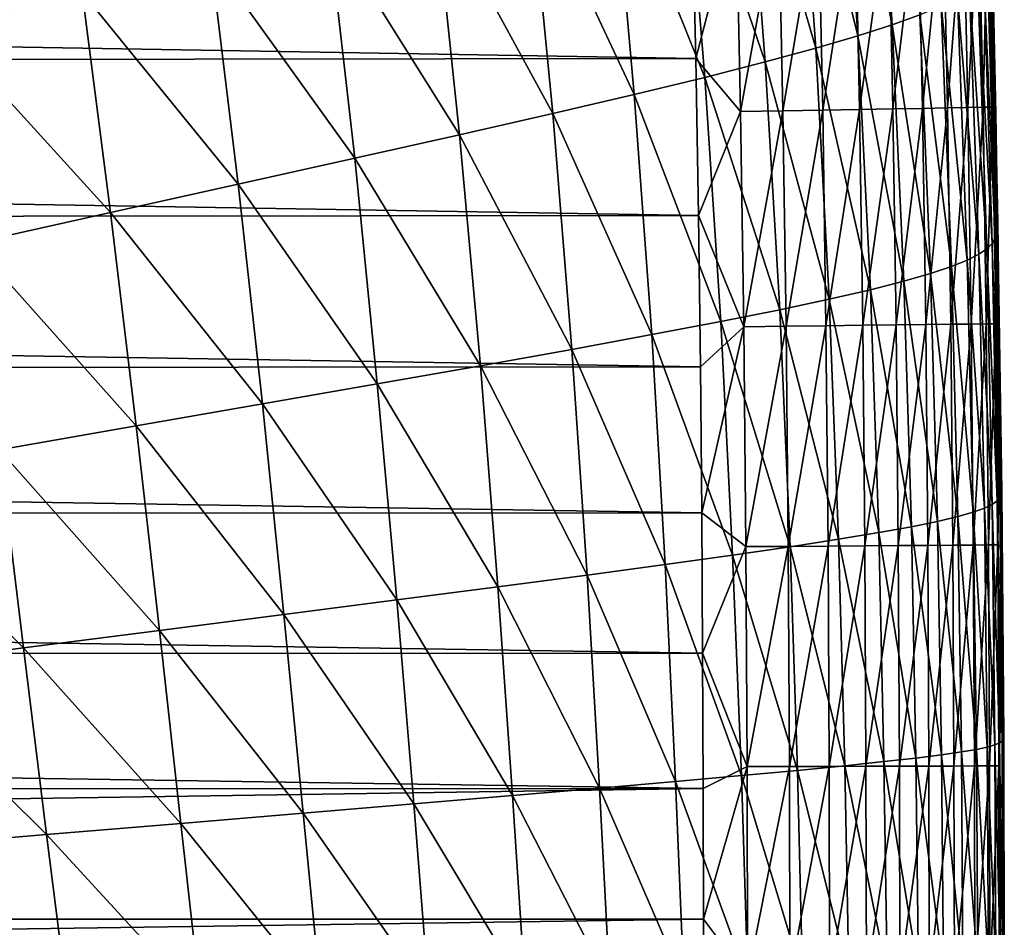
# Model space of a CAD drawing. Header units: metres. Extents: x -36 to 82, y -104 to 104.
# Tile 223 of 245: x 12.41 to 15.7, y 86.12 to 89.16. Entities that reach past the tile are written whole.
import ezdxf

# ---------------------------------------------------------------- set-up
doc = ezdxf.new("R2010")
doc.units = ezdxf.units.M
doc.layers.add('solid_FIT-SHOWER-153_SW0001', color=7, linetype='CONTINUOUS')

msp = doc.modelspace()

# ---------------------------------------------------------------- linework, layer by layer
at = {"layer": 'solid_FIT-SHOWER-153_SW0001'}
for points in [[(15.151381, 89.979164, -9.82016), (15.269238, 90.025414, -8.629904), (15.324874, 89.13961, -8.630811)], [(15.324874, 89.13961, -8.630811), (15.269238, 90.025414, -8.629904), (15.416822, 89.173378, -7.35151)], [(15.007304, 89.927895, -10.922178), (15.151381, 89.979164, -9.82016), (15.209966, 89.102386, -9.818854)], [(15.209966, 89.102386, -9.818854), (15.151381, 89.979164, -9.82016), (15.324874, 89.13961, -8.630811)], [(14.834049, 89.870819, -11.93882), (15.007304, 89.927895, -10.922178), (15.06917, 89.061081, -10.918622)], [(15.06917, 89.061081, -10.918622), (15.007304, 89.927895, -10.922178), (15.209966, 89.102386, -9.818854)], [(12.154293, 89.122131, -17.263391), (12.048179, 89.851585, -17.259871), (12.615111, 89.249123, -16.85067)], [(14.628655, 89.807182, -12.872945), (14.834049, 89.870819, -11.93882), (14.899561, 89.015076, -11.933097)], [(14.899561, 89.015076, -11.933097), (14.834049, 89.870819, -11.93882), (15.06917, 89.061081, -10.918622)], [(14.388291, 89.736229, -13.727184), (14.628655, 89.807182, -12.872945), (14.698209, 88.963745, -12.865262)], [(14.698209, 88.963745, -12.865262), (14.628655, 89.807182, -12.872945), (14.899561, 89.015076, -11.933097)], [(14.110816, 89.657242, -14.502923), (14.388291, 89.736229, -13.727184), (14.462292, 88.906464, -13.717886)], [(14.462292, 88.906464, -13.717886), (14.388291, 89.736229, -13.727184), (14.698209, 88.963745, -12.865262)], [(13.794415, 89.56955, -15.201162), (14.110816, 89.657242, -14.502923), (14.18956, 88.842644, -14.492588)], [(14.18956, 88.842644, -14.492588), (14.110816, 89.657242, -14.502923), (14.462292, 88.906464, -13.717886)], [(-14.656486, 89.521622, 16.90811), (14.668116, 89.026344, 16.90811), (14.655145, 89.574226, 16.90811)], [(13.43879, 89.472595, -15.823567), (13.794415, 89.56955, -15.201162), (13.878036, 88.771706, -15.190629)], [(13.878036, 88.771706, -15.190629), (13.794415, 89.56955, -15.201162), (14.18956, 88.842644, -14.492588)], [(14.655145, 89.574226, 16.90811), (14.668116, 89.026344, 16.90811), (14.802781, 89.546867, 16.897507)], [(14.668116, 89.026344, 16.90811), (14.817893, 88.84903, 16.897511), (14.802781, 89.546867, 16.897507)], [(14.944307, 89.550453, 16.866251), (14.802781, 89.546867, 16.897507), (14.817893, 88.84903, 16.897511)], [(14.95942, 88.851593, 16.866266), (14.944307, 89.550453, 16.866251), (14.817893, 88.84903, 16.897511)], [(15.077404, 89.553825, 16.81587), (14.944307, 89.550453, 16.866251), (14.95942, 88.851593, 16.866266)], [(15.09252, 88.854012, 16.815903), (15.077404, 89.553825, 16.81587), (14.95942, 88.851593, 16.866266)], [(15.200544, 89.556953, 16.74789), (15.077404, 89.553825, 16.81587), (15.09252, 88.854012, 16.815903)], [(15.215667, 88.856239, 16.747944), (15.200544, 89.556953, 16.74789), (15.09252, 88.854012, 16.815903)], [(15.312204, 89.559784, 16.663837), (15.200544, 89.556953, 16.74789), (15.215667, 88.856239, 16.747944)], [(15.327336, 88.858261, 16.663918), (15.312204, 89.559784, 16.663837), (15.215667, 88.856239, 16.747944)], [(15.410857, 89.562286, 16.565239), (15.312204, 89.559784, 16.663837), (15.327336, 88.858261, 16.663918)], [(15.426003, 88.860046, 16.565348), (15.410857, 89.562286, 16.565239), (15.327336, 88.858261, 16.663918)], [(15.494977, 89.564415, 16.453621), (15.410857, 89.562286, 16.565239), (15.426003, 88.860046, 16.565348)], [(15.51014, 88.861572, 16.453762), (15.494977, 89.564415, 16.453621), (15.426003, 88.860046, 16.565348)], [(15.563039, 89.566147, 16.330511), (15.494977, 89.564415, 16.453621), (15.51014, 88.861572, 16.453762)], [(15.578225, 88.862808, 16.330687), (15.563039, 89.566147, 16.330511), (15.51014, 88.861572, 16.453762)], [(15.613518, 89.567421, 16.197435), (15.563039, 89.566147, 16.330511), (15.578225, 88.862808, 16.330687)], [(15.628731, 88.863724, 16.197643), (15.613518, 89.567421, 16.197435), (15.578225, 88.862808, 16.330687)], [(15.644886, 89.568222, 16.055922), (15.613518, 89.567421, 16.197435), (15.628731, 88.863724, 16.197643)], [(15.660132, 88.864288, 16.056162), (15.644886, 89.568222, 16.055922), (15.628731, 88.863724, 16.197643)], [(15.660132, 88.864288, 16.056162), (15.660613, 89.363289, 15.907743), (15.644886, 89.568222, 16.055922)], [(-14.656486, 89.521622, 16.90811), (-14.668783, 88.987656, 16.90811), (14.668116, 89.026344, 16.90811)], [(13.044915, 89.365898, -16.37236), (13.43879, 89.472595, -15.823567), (13.527103, 88.693161, -15.813846)], [(13.527103, 88.693161, -15.813846), (13.43879, 89.472595, -15.823567), (13.878036, 88.771706, -15.190629)], [(15.657667, 89.404388, 11.027713), (15.658364, 89.418243, 13.45746), (15.67716, 88.490242, 13.453932)], [(15.658364, 89.418243, 13.45746), (15.660613, 89.363289, 15.907743), (15.671302, 88.842194, 15.907934)], [(15.67716, 88.490242, 13.453932), (15.658364, 89.418243, 13.45746), (15.671302, 88.842194, 15.907934)], [(15.654655, 89.36953, 6.496751), (15.656623, 89.387894, 8.707616), (15.678052, 88.467758, 8.700723)], [(15.656623, 89.387894, 8.707616), (15.657667, 89.404388, 11.027713), (15.677672, 88.479973, 11.022389)], [(15.678052, 88.467758, 8.700723), (15.656623, 89.387894, 8.707616), (15.677672, 88.479973, 11.022389)], [(15.677672, 88.479973, 11.022389), (15.657667, 89.404388, 11.027713), (15.67716, 88.490242, 13.453932)], [(12.615111, 89.249123, -16.85067), (13.044915, 89.365898, -16.37236), (13.13729, 88.606606, -16.364563)], [(13.13729, 88.606606, -16.364563), (13.044915, 89.365898, -16.37236), (13.527103, 88.693161, -15.813846)], [(15.643214, 89.328682, 2.401112), (15.650618, 89.349701, 4.39472), (15.675214, 88.439484, 4.385997)], [(15.650618, 89.349701, 4.39472), (15.654655, 89.36953, 6.496751), (15.677633, 88.45417, 6.488706)], [(15.675214, 88.439484, 4.385997), (15.650618, 89.349701, 4.39472), (15.677633, 88.45417, 6.488706)], [(15.677633, 88.45417, 6.488706), (15.654655, 89.36953, 6.496751), (15.678052, 88.467758, 8.700723)], [(15.660132, 88.864288, 16.056162), (15.671302, 88.842194, 15.907934), (15.660613, 89.363289, 15.907743)], [(15.630814, 89.306572, 0.51528), (15.643214, 89.328682, 2.401112), (15.669444, 88.423897, 2.392209)], [(15.669444, 88.423897, 2.392209), (15.643214, 89.328682, 2.401112), (15.675214, 88.439484, 4.385997)], [(15.583242, 89.258774, -2.936942), (15.611537, 89.283325, -1.263599), (15.640985, 88.390106, -1.271489)], [(15.611537, 89.283325, -1.263599), (15.630814, 89.306572, 0.51528), (15.658665, 88.407455, 0.506673)], [(15.640985, 88.390106, -1.271489), (15.611537, 89.283325, -1.263599), (15.658665, 88.407455, 0.506673)], [(15.658665, 88.407455, 0.506673), (15.630814, 89.306572, 0.51528), (15.669444, 88.423897, 2.392209)], [(12.154293, 89.122131, -17.263391), (12.615111, 89.249123, -16.85067), (12.710341, 88.511749, -16.845911)], [(12.710341, 88.511749, -16.845911), (12.615111, 89.249123, -16.85067), (13.13729, 88.606606, -16.364563)], [(15.543217, 89.232544, -4.507456), (15.583242, 89.258774, -2.936942), (15.614279, 88.371719, -2.943736)], [(15.614279, 88.371719, -2.943736), (15.583242, 89.258774, -2.936942), (15.640985, 88.390106, -1.271489)], [(15.488672, 89.204216, -5.978019), (15.543217, 89.232544, -4.507456), (15.575914, 88.35199, -4.512792)], [(15.575914, 88.35199, -4.512792), (15.543217, 89.232544, -4.507456), (15.614279, 88.371719, -2.943736)], [(15.416822, 89.173378, -7.35151), (15.488672, 89.204216, -5.978019), (15.52319, 88.330605, -5.98155)], [(15.52319, 88.330605, -5.98155), (15.488672, 89.204216, -5.978019), (15.575914, 88.35199, -4.512792)], [(15.324874, 89.13961, -8.630811), (15.416822, 89.173378, -7.35151), (15.453409, 88.307251, -7.352901)], [(15.453409, 88.307251, -7.352901), (15.416822, 89.173378, -7.35151), (15.52319, 88.330605, -5.98155)], [(12.250354, 88.408493, -17.262581), (12.154293, 89.122131, -17.263391), (12.710341, 88.511749, -16.845911)], [(15.209966, 89.102386, -9.818854), (15.324874, 89.13961, -8.630811), (15.363865, 88.281593, -8.629744)], [(15.363865, 88.281593, -8.629744), (15.324874, 89.13961, -8.630811), (15.453409, 88.307251, -7.352901)], [(15.06917, 89.061081, -10.918622), (15.209966, 89.102386, -9.818854), (15.251765, 88.253235, -9.815093)], [(15.251765, 88.253235, -9.815093), (15.209966, 89.102386, -9.818854), (15.363865, 88.281593, -8.629744)], [(14.899561, 89.015076, -11.933097), (15.06917, 89.061081, -10.918622), (15.114242, 88.221687, -10.912069)], [(15.114242, 88.221687, -10.912069), (15.06917, 89.061081, -10.918622), (15.251765, 88.253235, -9.815093)], [(-14.668783, 88.987656, 16.90811), (14.676793, 88.501221, 16.90811), (14.668116, 89.026344, 16.90811)], [(14.668116, 89.026344, 16.90811), (14.676793, 88.501221, 16.90811), (14.817893, 88.84903, 16.897511)], [(-14.668783, 88.987656, 16.90811), (-14.677191, 88.472305, 16.90811), (14.676793, 88.501221, 16.90811)], [(14.698209, 88.963745, -12.865262), (14.899561, 89.015076, -11.933097), (14.948423, 88.186462, -11.923793)], [(14.948423, 88.186462, -11.923793), (14.899561, 89.015076, -11.933097), (15.114242, 88.221687, -10.912069)], [(14.462292, 88.906464, -13.717886), (14.698209, 88.963745, -12.865262), (14.751438, 88.147079, -12.853388)], [(14.751438, 88.147079, -12.853388), (14.698209, 88.963745, -12.865262), (14.948423, 88.186462, -11.923793)], [(14.18956, 88.842644, -14.492588), (14.462292, 88.906464, -13.717886), (14.520498, 88.103043, -13.703789)], [(14.520498, 88.103043, -13.703789), (14.462292, 88.906464, -13.717886), (14.751438, 88.147079, -12.853388)], [(14.95942, 88.851593, 16.866266), (14.817893, 88.84903, 16.897511), (14.828663, 88.129532, 16.897512)], [(14.970182, 88.131226, 16.866278), (14.95942, 88.851593, 16.866266), (14.828663, 88.129532, 16.897512)], [(15.09252, 88.854012, 16.815903), (14.95942, 88.851593, 16.866266), (14.970182, 88.131226, 16.866278)], [(15.103278, 88.132813, 16.815926), (15.09252, 88.854012, 16.815903), (14.970182, 88.131226, 16.866278)], [(15.215667, 88.856239, 16.747944), (15.09252, 88.854012, 16.815903), (15.103278, 88.132813, 16.815926)], [(15.226424, 88.134285, 16.747986), (15.215667, 88.856239, 16.747944), (15.103278, 88.132813, 16.815926)], [(15.327336, 88.858261, 16.663918), (15.215667, 88.856239, 16.747944), (15.226424, 88.134285, 16.747986)], [(15.338096, 88.13562, 16.663979), (15.327336, 88.858261, 16.663918), (15.226424, 88.134285, 16.747986)], [(15.426003, 88.860046, 16.565348), (15.327336, 88.858261, 16.663918), (15.338096, 88.13562, 16.663979)], [(15.436769, 88.136803, 16.565434), (15.426003, 88.860046, 16.565348), (15.338096, 88.13562, 16.663979)], [(15.51014, 88.861572, 16.453762), (15.426003, 88.860046, 16.565348), (15.436769, 88.136803, 16.565434)], [(15.520916, 88.13781, 16.453871), (15.51014, 88.861572, 16.453762), (15.436769, 88.136803, 16.565434)], [(15.578225, 88.862808, 16.330687), (15.51014, 88.861572, 16.453762), (15.520916, 88.13781, 16.453871)], [(15.589015, 88.138626, 16.33082), (15.578225, 88.862808, 16.330687), (15.520916, 88.13781, 16.453871)], [(15.628731, 88.863724, 16.197643), (15.578225, 88.862808, 16.330687), (15.589015, 88.138626, 16.33082)], [(15.639539, 88.139229, 16.197803), (15.628731, 88.863724, 16.197643), (15.589015, 88.138626, 16.33082)], [(15.660132, 88.864288, 16.056162), (15.628731, 88.863724, 16.197643), (15.639539, 88.139229, 16.197803)], [(15.670963, 88.139603, 16.056347), (15.660132, 88.864288, 16.056162), (15.639539, 88.139229, 16.197803)], [(15.670963, 88.139603, 16.056347), (15.671302, 88.842194, 15.907934), (15.660132, 88.864288, 16.056162)], [(13.878036, 88.771706, -15.190629), (14.18956, 88.842644, -14.492588), (14.253275, 88.053886, -14.47692)], [(14.253275, 88.053886, -14.47692), (14.18956, 88.842644, -14.492588), (14.520498, 88.103043, -13.703789)], [(14.676793, 88.501221, 16.90811), (14.828663, 88.129532, 16.897512), (14.817893, 88.84903, 16.897511)], [(15.670963, 88.139603, 16.056347), (15.679267, 88.341202, 15.908078), (15.671302, 88.842194, 15.907934)], [(15.67716, 88.490242, 13.453932), (15.671302, 88.842194, 15.907934), (15.679267, 88.341202, 15.908078)], [(13.527103, 88.693161, -15.813846), (13.878036, 88.771706, -15.190629), (13.94766, 87.999115, -15.174393)], [(13.94766, 87.999115, -15.174393), (13.878036, 88.771706, -15.190629), (14.253275, 88.053886, -14.47692)], [(13.13729, 88.606606, -16.364563), (13.527103, 88.693161, -15.813846), (13.602706, 87.938354, -15.798285)], [(13.602706, 87.938354, -15.798285), (13.527103, 88.693161, -15.813846), (13.94766, 87.999115, -15.174393)], [(12.710341, 88.511749, -16.845911), (13.13729, 88.606606, -16.364563), (13.218436, 87.871262, -16.351072)], [(13.218436, 87.871262, -16.351072), (13.13729, 88.606606, -16.364563), (13.602706, 87.938354, -15.798285)], [(-14.677191, 88.472305, 16.90811), (14.683364, 87.994873, 16.90811), (14.676793, 88.501221, 16.90811)], [(12.250354, 88.408493, -17.262581), (12.710341, 88.511749, -16.845911), (12.795923, 87.797592, -16.835905)], [(12.795923, 87.797592, -16.835905), (12.710341, 88.511749, -16.845911), (13.218436, 87.871262, -16.351072)], [(14.676793, 88.501221, 16.90811), (14.683364, 87.994873, 16.90811), (14.828663, 88.129532, 16.897512)], [(15.67716, 88.490242, 13.453932), (15.679267, 88.341202, 15.908078), (15.68508, 87.856087, 15.908204)], [(15.688093, 87.601952, 13.450453), (15.67716, 88.490242, 13.453932), (15.68508, 87.856087, 15.908204)], [(15.677672, 88.479973, 11.022389), (15.67716, 88.490242, 13.453932), (15.688093, 87.601952, 13.450453)], [(-14.677191, 88.472305, 16.90811), (-14.683591, 87.97419, 16.90811), (14.683364, 87.994873, 16.90811)], [(15.677633, 88.45417, 6.488706), (15.678052, 88.467758, 8.700723), (15.690597, 87.587013, 8.693885)], [(15.689341, 87.595123, 11.017104), (15.677672, 88.479973, 11.022389), (15.688093, 87.601952, 13.450453)], [(15.678052, 88.467758, 8.700723), (15.677672, 88.479973, 11.022389), (15.689341, 87.595123, 11.017104)], [(15.690597, 87.587013, 8.693885), (15.678052, 88.467758, 8.700723), (15.689341, 87.595123, 11.017104)], [(15.658665, 88.407455, 0.506673), (15.669444, 88.423897, 2.392209), (15.685058, 87.557869, 2.383628)], [(15.669444, 88.423897, 2.392209), (15.675214, 88.439484, 4.385997), (15.689767, 87.568253, 4.377476)], [(15.685058, 87.557869, 2.383628), (15.669444, 88.423897, 2.392209), (15.689767, 87.568253, 4.377476)], [(15.675214, 88.439484, 4.385997), (15.677633, 88.45417, 6.488706), (15.691152, 87.578003, 6.480771)], [(15.689767, 87.568253, 4.377476), (15.675214, 88.439484, 4.385997), (15.691152, 87.578003, 6.480771)], [(15.691152, 87.578003, 6.480771), (15.677633, 88.45417, 6.488706), (15.690597, 87.587013, 8.693885)], [(12.338262, 87.717278, -17.257233), (12.250354, 88.408493, -17.262581), (12.795923, 87.797592, -16.835905)], [(15.640985, 88.390106, -1.271489), (15.658665, 88.407455, 0.506673), (15.675347, 87.546875, 0.49853)], [(15.675347, 87.546875, 0.49853), (15.658665, 88.407455, 0.506673), (15.685058, 87.557869, 2.383628)], [(15.575914, 88.35199, -4.512792), (15.614279, 88.371719, -2.943736), (15.633133, 87.522751, -2.94975)], [(15.614279, 88.371719, -2.943736), (15.640985, 88.390106, -1.271489), (15.658739, 87.535202, -1.278761)], [(15.633133, 87.522751, -2.94975), (15.614279, 88.371719, -2.943736), (15.658739, 87.535202, -1.278761)], [(15.658739, 87.535202, -1.278761), (15.640985, 88.390106, -1.271489), (15.675347, 87.546875, 0.49853)], [(15.453409, 88.307251, -7.352901), (15.52319, 88.330605, -5.98155), (15.544687, 87.494591, -5.983881)], [(15.52319, 88.330605, -5.98155), (15.575914, 88.35199, -4.512792), (15.595984, 87.509285, -4.517161)], [(15.544687, 87.494591, -5.983881), (15.52319, 88.330605, -5.98155), (15.595984, 87.509285, -4.517161)], [(15.595984, 87.509285, -4.517161), (15.575914, 88.35199, -4.512792), (15.633133, 87.522751, -2.94975)], [(15.670963, 88.139603, 16.056347), (15.68508, 87.856087, 15.908204), (15.679267, 88.341202, 15.908078)], [(15.363865, 88.281593, -8.629744), (15.453409, 88.307251, -7.352901), (15.47664, 87.478416, -7.352795)], [(15.47664, 87.478416, -7.352795), (15.453409, 88.307251, -7.352901), (15.544687, 87.494591, -5.983881)], [(15.251765, 88.253235, -9.815093), (15.363865, 88.281593, -8.629744), (15.389235, 87.460548, -8.626801)], [(15.389235, 87.460548, -8.626801), (15.363865, 88.281593, -8.629744), (15.47664, 87.478416, -7.352795)], [(15.114242, 88.221687, -10.912069), (15.251765, 88.253235, -9.815093), (15.279765, 87.440666, -9.808996)], [(15.279765, 87.440666, -9.808996), (15.251765, 88.253235, -9.815093), (15.389235, 87.460548, -8.626801)], [(14.948423, 88.186462, -11.923793), (15.114242, 88.221687, -10.912069), (15.145445, 87.418434, -10.902652)], [(15.145445, 87.418434, -10.902652), (15.114242, 88.221687, -10.912069), (15.279765, 87.440666, -9.808996)], [(14.751438, 88.147079, -12.853388), (14.948423, 88.186462, -11.923793), (14.983484, 87.393494, -11.911045)], [(14.983484, 87.393494, -11.911045), (14.948423, 88.186462, -11.923793), (15.145445, 87.418434, -10.902652)], [(14.520498, 88.103043, -13.703789), (14.751438, 88.147079, -12.853388), (14.791091, 87.365486, -12.837453)], [(14.683364, 87.994873, 16.90811), (14.688153, 87.506729, 16.90811), (14.828663, 88.129532, 16.897512)], [(14.688153, 87.506729, 16.90811), (14.835559, 87.393799, 16.897514), (14.828663, 88.129532, 16.897512)], [(14.791091, 87.365486, -12.837453), (14.751438, 88.147079, -12.853388), (14.983484, 87.393494, -11.911045)], [(14.970182, 88.131226, 16.866278), (14.828663, 88.129532, 16.897512), (14.835559, 87.393799, 16.897514)], [(14.977072, 87.394775, 16.866285), (14.970182, 88.131226, 16.866278), (14.835559, 87.393799, 16.897514)], [(15.103278, 88.132813, 16.815926), (14.970182, 88.131226, 16.866278), (14.977072, 87.394775, 16.866285)], [(15.110162, 87.395699, 16.815943), (15.103278, 88.132813, 16.815926), (14.977072, 87.394775, 16.866285)], [(15.226424, 88.134285, 16.747986), (15.103278, 88.132813, 16.815926), (15.110162, 87.395699, 16.815943)], [(15.233304, 87.396553, 16.748013), (15.226424, 88.134285, 16.747986), (15.110162, 87.395699, 16.815943)], [(15.338096, 88.13562, 16.663979), (15.226424, 88.134285, 16.747986), (15.233304, 87.396553, 16.748013)], [(15.344975, 87.397324, 16.664021), (15.338096, 88.13562, 16.663979), (15.233304, 87.396553, 16.748013)], [(15.436769, 88.136803, 16.565434), (15.338096, 88.13562, 16.663979), (15.344975, 87.397324, 16.664021)], [(15.443649, 87.39801, 16.565489), (15.436769, 88.136803, 16.565434), (15.344975, 87.397324, 16.664021)], [(15.520916, 88.13781, 16.453871), (15.436769, 88.136803, 16.565434), (15.443649, 87.39801, 16.565489)], [(15.527802, 87.39859, 16.453943), (15.520916, 88.13781, 16.453871), (15.443649, 87.39801, 16.565489)], [(15.589015, 88.138626, 16.33082), (15.520916, 88.13781, 16.453871), (15.527802, 87.39859, 16.453943)], [(15.595909, 87.399063, 16.33091), (15.589015, 88.138626, 16.33082), (15.527802, 87.39859, 16.453943)], [(15.639539, 88.139229, 16.197803), (15.589015, 88.138626, 16.33082), (15.595909, 87.399063, 16.33091)], [(15.646444, 87.399414, 16.19791), (15.639539, 88.139229, 16.197803), (15.595909, 87.399063, 16.33091)], [(15.670963, 88.139603, 16.056347), (15.639539, 88.139229, 16.197803), (15.646444, 87.399414, 16.19791)], [(15.677885, 87.399635, 16.056469), (15.670963, 88.139603, 16.056347), (15.646444, 87.399414, 16.19791)], [(15.677885, 87.399635, 16.056469), (15.68508, 87.856087, 15.908204), (15.670963, 88.139603, 16.056347)], [(14.253275, 88.053886, -14.47692), (14.520498, 88.103043, -13.703789), (14.56554, 87.334061, -13.685002)], [(14.56554, 87.334061, -13.685002), (14.520498, 88.103043, -13.703789), (14.791091, 87.365486, -12.837453)], [(13.94766, 87.999115, -15.174393), (14.253275, 88.053886, -14.47692), (14.304456, 87.298851, -14.455998)], [(14.304456, 87.298851, -14.455998), (14.253275, 88.053886, -14.47692), (14.56554, 87.334061, -13.685002)], [(13.602706, 87.938354, -15.798285), (13.94766, 87.999115, -15.174393), (14.005636, 87.259491, -15.15249)], [(14.005636, 87.259491, -15.15249), (13.94766, 87.999115, -15.174393), (14.304456, 87.298851, -14.455998)], [(-14.683591, 87.97419, 16.90811), (-14.688233, 87.493637, 16.90811), (14.688153, 87.506729, 16.90811)], [(-14.683591, 87.97419, 16.90811), (14.688153, 87.506729, 16.90811), (14.683364, 87.994873, 16.90811)], [(13.218436, 87.871262, -16.351072), (13.602706, 87.938354, -15.798285), (13.667789, 87.215683, -15.776867)], [(13.667789, 87.215683, -15.776867), (13.602706, 87.938354, -15.798285), (14.005636, 87.259491, -15.15249)], [(12.795923, 87.797592, -16.835905), (13.218436, 87.871262, -16.351072), (13.290385, 87.167175, -16.331812)], [(13.290385, 87.167175, -16.331812), (13.218436, 87.871262, -16.351072), (13.667789, 87.215683, -15.776867)], [(15.677885, 87.399635, 16.056469), (15.689094, 87.390106, 15.908316), (15.68508, 87.856087, 15.908204)], [(15.688093, 87.601952, 13.450453), (15.68508, 87.856087, 15.908204), (15.689094, 87.390106, 15.908316)], [(12.338262, 87.717278, -17.257233), (12.795923, 87.797592, -16.835905), (12.873737, 87.113785, -16.820515)], [(12.873737, 87.113785, -16.820515), (12.795923, 87.797592, -16.835905), (13.290385, 87.167175, -16.331812)], [(11.848406, 87.630257, -17.619883), (12.338262, 87.717278, -17.257233), (12.419764, 87.055435, -17.247154)], [(12.419764, 87.055435, -17.247154), (12.338262, 87.717278, -17.257233), (12.873737, 87.113785, -16.820515)], [(11.930325, 86.992111, -17.616201), (11.848406, 87.630257, -17.619883), (12.419764, 87.055435, -17.247154)], [(15.688093, 87.601952, 13.450453), (15.689094, 87.390106, 15.908316), (15.691669, 86.944084, 15.908404)], [(15.693316, 86.76799, 13.447042), (15.688093, 87.601952, 13.450453), (15.691669, 86.944084, 15.908404)], [(15.689341, 87.595123, 11.017104), (15.688093, 87.601952, 13.450453), (15.693316, 86.76799, 13.447042)], [(15.685058, 87.557869, 2.383628), (15.689767, 87.568253, 4.377476), (15.696894, 86.749321, 4.369257)], [(15.694923, 86.764198, 11.01191), (15.689341, 87.595123, 11.017104), (15.693316, 86.76799, 13.447042)], [(15.690597, 87.587013, 8.693885), (15.689341, 87.595123, 11.017104), (15.694923, 86.764198, 11.01191)], [(15.689767, 87.568253, 4.377476), (15.691152, 87.578003, 6.480771), (15.697703, 86.75473, 6.473046)], [(15.696894, 86.749321, 4.369257), (15.689767, 87.568253, 4.377476), (15.697703, 86.75473, 6.473046)], [(15.696627, 86.759712, 8.687184), (15.690597, 87.587013, 8.693885), (15.694923, 86.764198, 11.01191)], [(15.691152, 87.578003, 6.480771), (15.690597, 87.587013, 8.693885), (15.696627, 86.759712, 8.687184)], [(15.697703, 86.75473, 6.473046), (15.691152, 87.578003, 6.480771), (15.696627, 86.759712, 8.687184)], [(15.633133, 87.522751, -2.94975), (15.658739, 87.535202, -1.278761), (15.667761, 86.730766, -1.285395)], [(15.658739, 87.535202, -1.278761), (15.675347, 87.546875, 0.49853), (15.683713, 86.737381, 0.490911)], [(15.667761, 86.730766, -1.285395), (15.658739, 87.535202, -1.278761), (15.683713, 86.737381, 0.490911)], [(15.675347, 87.546875, 0.49853), (15.685058, 87.557869, 2.383628), (15.692792, 86.743546, 2.375457)], [(15.683713, 86.737381, 0.490911), (15.675347, 87.546875, 0.49853), (15.692792, 86.743546, 2.375457)], [(15.692792, 86.743546, 2.375457), (15.685058, 87.557869, 2.383628), (15.696894, 86.749321, 4.369257)], [(-14.688233, 87.493637, 16.90811), (14.690835, 87.037361, 16.90811), (14.688153, 87.506729, 16.90811)], [(14.688153, 87.506729, 16.90811), (14.690835, 87.037361, 16.90811), (14.835559, 87.393799, 16.897514)], [(15.544687, 87.494591, -5.983881), (15.595984, 87.509285, -4.517161), (15.606563, 86.715805, -4.520637)], [(15.595984, 87.509285, -4.517161), (15.633133, 87.522751, -2.94975), (15.64286, 86.723625, -2.955008)], [(15.606563, 86.715805, -4.520637), (15.595984, 87.509285, -4.517161), (15.64286, 86.723625, -2.955008)], [(15.64286, 86.723625, -2.955008), (15.633133, 87.522751, -2.94975), (15.667761, 86.730766, -1.285395)], [(-14.688233, 87.493637, 16.90811), (-14.690869, 87.030319, 16.90811), (14.690835, 87.037361, 16.90811)], [(15.389235, 87.460548, -8.626801), (15.47664, 87.478416, -7.352795), (15.489761, 86.697525, -7.351375)], [(15.47664, 87.478416, -7.352795), (15.544687, 87.494591, -5.983881), (15.556363, 86.707161, -5.985139)], [(15.489761, 86.697525, -7.351375), (15.47664, 87.478416, -7.352795), (15.556363, 86.707161, -5.985139)], [(15.556363, 86.707161, -5.985139), (15.544687, 87.494591, -5.983881), (15.606563, 86.715805, -4.520637)], [(15.145445, 87.418434, -10.902652), (15.279765, 87.440666, -9.808996), (15.297227, 86.67466, -9.800851)], [(15.279765, 87.440666, -9.808996), (15.389235, 87.460548, -8.626801), (15.40425, 86.68676, -8.62222)], [(15.297227, 86.67466, -9.800851), (15.279765, 87.440666, -9.808996), (15.40425, 86.68676, -8.62222)], [(15.40425, 86.68676, -8.62222), (15.389235, 87.460548, -8.626801), (15.489761, 86.697525, -7.351375)], [(14.983484, 87.393494, -11.911045), (15.145445, 87.418434, -10.902652), (15.166008, 86.661003, -10.890701)], [(15.166008, 86.661003, -10.890701), (15.145445, 87.418434, -10.902652), (15.297227, 86.67466, -9.800851)], [(14.690835, 87.037361, 16.90811), (14.839224, 86.65789, 16.897516), (14.835559, 87.393799, 16.897514)], [(14.791091, 87.365486, -12.837453), (14.983484, 87.393494, -11.911045), (15.007903, 86.645554, -11.895216)], [(14.977072, 87.394775, 16.866285), (14.835559, 87.393799, 16.897514), (14.839224, 86.65789, 16.897516)], [(14.980734, 86.658333, 16.866289), (14.977072, 87.394775, 16.866285), (14.839224, 86.65789, 16.897516)], [(15.110162, 87.395699, 16.815943), (14.977072, 87.394775, 16.866285), (14.980734, 86.658333, 16.866289)], [(15.113822, 86.658752, 16.81595), (15.110162, 87.395699, 16.815943), (14.980734, 86.658333, 16.866289)], [(15.007903, 86.645554, -11.895216), (14.983484, 87.393494, -11.911045), (15.166008, 86.661003, -10.890701)], [(15.233304, 87.396553, 16.748013), (15.110162, 87.395699, 16.815943), (15.113822, 86.658752, 16.81595)], [(15.236964, 86.659142, 16.748026), (15.233304, 87.396553, 16.748013), (15.113822, 86.658752, 16.81595)], [(15.344975, 87.397324, 16.664021), (15.233304, 87.396553, 16.748013), (15.236964, 86.659142, 16.748026)], [(15.348636, 86.659492, 16.664042), (15.344975, 87.397324, 16.664021), (15.236964, 86.659142, 16.748026)], [(15.443649, 87.39801, 16.565489), (15.344975, 87.397324, 16.664021), (15.348636, 86.659492, 16.664042)], [(15.447311, 86.659805, 16.565517), (15.443649, 87.39801, 16.565489), (15.348636, 86.659492, 16.664042)], [(15.527802, 87.39859, 16.453943), (15.443649, 87.39801, 16.565489), (15.447311, 86.659805, 16.565517)], [(15.531467, 86.660065, 16.453981), (15.527802, 87.39859, 16.453943), (15.447311, 86.659805, 16.565517)], [(15.595909, 87.399063, 16.33091), (15.527802, 87.39859, 16.453943), (15.531467, 86.660065, 16.453981)], [(15.599579, 86.660286, 16.330956), (15.595909, 87.399063, 16.33091), (15.531467, 86.660065, 16.453981)], [(15.646444, 87.399414, 16.19791), (15.595909, 87.399063, 16.33091), (15.599579, 86.660286, 16.330956)], [(15.650122, 86.660439, 16.197964), (15.646444, 87.399414, 16.19791), (15.599579, 86.660286, 16.330956)], [(15.677885, 87.399635, 16.056469), (15.646444, 87.399414, 16.19791), (15.650122, 86.660439, 16.197964)], [(15.68157, 86.660538, 16.056532), (15.677885, 87.399635, 16.056469), (15.650122, 86.660439, 16.197964)], [(15.68157, 86.660538, 16.056532), (15.689094, 87.390106, 15.908316), (15.677885, 87.399635, 16.056469)], [(15.68157, 86.660538, 16.056532), (15.691669, 86.944084, 15.908404), (15.689094, 87.390106, 15.908316)], [(14.56554, 87.334061, -13.685002), (14.791091, 87.365486, -12.837453), (14.820225, 86.62809, -12.817841)], [(14.820225, 86.62809, -12.817841), (14.791091, 87.365486, -12.837453), (15.007903, 86.645554, -11.895216)], [(14.304456, 87.298851, -14.455998), (14.56554, 87.334061, -13.685002), (14.600332, 86.608376, -13.661911)], [(14.600332, 86.608376, -13.661911), (14.56554, 87.334061, -13.685002), (14.820225, 86.62809, -12.817841)], [(14.005636, 87.259491, -15.15249), (14.304456, 87.298851, -14.455998), (14.345837, 86.586166, -14.430183)], [(14.345837, 86.586166, -14.430183), (14.304456, 87.298851, -14.455998), (14.600332, 86.608376, -13.661911)], [(13.667789, 87.215683, -15.776867), (14.005636, 87.259491, -15.15249), (14.054475, 86.561226, -15.12523)], [(14.054475, 86.561226, -15.12523), (14.005636, 87.259491, -15.15249), (14.345837, 86.586166, -14.430183)], [(13.290385, 87.167175, -16.331812), (13.667789, 87.215683, -15.776867), (13.724607, 86.53334, -15.74982)], [(13.724607, 86.53334, -15.74982), (13.667789, 87.215683, -15.776867), (14.054475, 86.561226, -15.12523)], [(12.873737, 87.113785, -16.820515), (13.290385, 87.167175, -16.331812), (13.355122, 86.502342, -16.306896)], [(13.355122, 86.502342, -16.306896), (13.290385, 87.167175, -16.331812), (13.724607, 86.53334, -15.74982)], [(12.419764, 87.055435, -17.247154), (12.873737, 87.113785, -16.820515), (12.945493, 86.468109, -16.799719)], [(12.945493, 86.468109, -16.799719), (12.873737, 87.113785, -16.820515), (13.355122, 86.502342, -16.306896)], [(11.930325, 86.992111, -17.616201), (12.419764, 87.055435, -17.247154), (12.496322, 86.430595, -17.232178)], [(12.496322, 86.430595, -17.232178), (12.419764, 87.055435, -17.247154), (12.945493, 86.468109, -16.799719)], [(-14.690869, 87.030319, 16.90811), (-14.692636, 86.581795, 16.90811), (14.692628, 86.584488, 16.90811)], [(-14.690869, 87.030319, 16.90811), (14.692628, 86.584488, 16.90811), (14.690835, 87.037361, 16.90811)], [(14.690835, 87.037361, 16.90811), (14.692628, 86.584488, 16.90811), (14.839224, 86.65789, 16.897516)], [(12.008236, 86.389778, -17.608351), (11.930325, 86.992111, -17.616201), (12.496322, 86.430595, -17.232178)], [(15.68157, 86.660538, 16.056532), (15.693159, 86.511742, 15.908477), (15.691669, 86.944084, 15.908404)], [(15.693316, 86.76799, 13.447042), (15.691669, 86.944084, 15.908404), (15.693159, 86.511742, 15.908477)], [(15.683713, 86.737381, 0.490911), (15.692792, 86.743546, 2.375457), (15.695362, 85.994095, 2.367787)], [(15.692792, 86.743546, 2.375457), (15.696894, 86.749321, 4.369257), (15.699177, 85.996284, 4.361447)], [(15.695362, 85.994095, 2.367787), (15.692792, 86.743546, 2.375457), (15.699177, 85.996284, 4.361447)], [(15.693316, 86.76799, 13.447042), (15.693159, 86.511742, 15.908477), (15.693845, 86.093658, 15.908535)], [(15.694914, 86.003265, 13.443714), (15.693316, 86.76799, 13.447042), (15.693845, 86.093658, 15.908535)], [(15.694923, 86.764198, 11.01191), (15.693316, 86.76799, 13.447042), (15.694914, 86.003265, 13.443714)], [(15.696615, 86.001839, 11.006863), (15.694923, 86.764198, 11.01191), (15.694914, 86.003265, 13.443714)], [(15.696627, 86.759712, 8.687184), (15.694923, 86.764198, 11.01191), (15.696615, 86.001839, 11.006863)], [(15.698462, 86.000168, 8.680708), (15.696627, 86.759712, 8.687184), (15.696615, 86.001839, 11.006863)], [(15.697703, 86.75473, 6.473046), (15.696627, 86.759712, 8.687184), (15.698462, 86.000168, 8.680708)], [(15.696894, 86.749321, 4.369257), (15.697703, 86.75473, 6.473046), (15.699739, 85.998306, 6.465634)], [(15.699177, 85.996284, 4.361447), (15.696894, 86.749321, 4.369257), (15.699739, 85.998306, 6.465634)], [(15.699739, 85.998306, 6.465634), (15.697703, 86.75473, 6.473046), (15.698462, 86.000168, 8.680708)], [(15.556363, 86.707161, -5.985139), (15.606563, 86.715805, -4.520637), (15.610799, 85.983101, -4.523301)], [(15.606563, 86.715805, -4.520637), (15.64286, 86.723625, -2.955008), (15.646521, 85.986298, -2.959539)], [(15.610799, 85.983101, -4.523301), (15.606563, 86.715805, -4.520637), (15.646521, 85.986298, -2.959539)], [(15.64286, 86.723625, -2.955008), (15.667761, 86.730766, -1.285395), (15.671003, 85.989151, -1.291369)], [(15.646521, 85.986298, -2.959539), (15.64286, 86.723625, -2.955008), (15.671003, 85.989151, -1.291369)], [(15.667761, 86.730766, -1.285395), (15.683713, 86.737381, 0.490911), (15.686603, 85.991737, 0.483877)], [(15.671003, 85.989151, -1.291369), (15.667761, 86.730766, -1.285395), (15.686603, 85.991737, 0.483877)], [(15.686603, 85.991737, 0.483877), (15.683713, 86.737381, 0.490911), (15.695362, 85.994095, 2.367787)], [(15.297227, 86.67466, -9.800851), (15.40425, 86.68676, -8.62222), (15.412209, 85.970665, -8.616256)], [(15.40425, 86.68676, -8.62222), (15.489761, 86.697525, -7.351375), (15.496043, 85.975357, -7.348837)], [(15.412209, 85.970665, -8.616256), (15.40425, 86.68676, -8.62222), (15.496043, 85.975357, -7.348837)], [(15.489761, 86.697525, -7.351375), (15.556363, 86.707161, -5.985139), (15.561439, 85.979477, -5.985464)], [(15.496043, 85.975357, -7.348837), (15.489761, 86.697525, -7.351375), (15.561439, 85.979477, -5.985464)], [(15.561439, 85.979477, -5.985464), (15.556363, 86.707161, -5.985139), (15.610799, 85.983101, -4.523301)], [(14.692628, 86.584488, 16.90811), (14.693936, 86.147354, 16.90811), (14.839224, 86.65789, 16.897516)], [(14.693936, 86.147354, 16.90811), (14.840594, 85.951729, 16.897516), (14.839224, 86.65789, 16.897516)], [(14.820225, 86.62809, -12.817841), (15.007903, 86.645554, -11.895216), (15.024875, 85.952126, -11.876698)], [(14.980734, 86.658333, 16.866289), (14.839224, 86.65789, 16.897516), (14.840594, 85.951729, 16.897516)], [(14.982105, 85.951843, 16.866289), (14.980734, 86.658333, 16.866289), (14.840594, 85.951729, 16.897516)], [(15.113822, 86.658752, 16.81595), (14.980734, 86.658333, 16.866289), (14.982105, 85.951843, 16.866289)], [(15.115194, 85.95195, 16.815952), (15.113822, 86.658752, 16.81595), (14.982105, 85.951843, 16.866289)], [(15.007903, 86.645554, -11.895216), (15.166008, 86.661003, -10.890701), (15.179191, 85.95916, -10.876572)], [(15.024875, 85.952126, -11.876698), (15.007903, 86.645554, -11.895216), (15.179191, 85.95916, -10.876572)], [(15.236964, 86.659142, 16.748026), (15.113822, 86.658752, 16.81595), (15.115194, 85.95195, 16.815952)], [(15.238337, 85.952049, 16.74803), (15.236964, 86.659142, 16.748026), (15.115194, 85.95195, 16.815952)], [(15.166008, 86.661003, -10.890701), (15.297227, 86.67466, -9.800851), (15.307446, 85.965309, -9.790964)], [(15.179191, 85.95916, -10.876572), (15.166008, 86.661003, -10.890701), (15.307446, 85.965309, -9.790964)], [(15.348636, 86.659492, 16.664042), (15.236964, 86.659142, 16.748026), (15.238337, 85.952049, 16.74803)], [(15.350009, 85.952141, 16.664045), (15.348636, 86.659492, 16.664042), (15.238337, 85.952049, 16.74803)], [(15.307446, 85.965309, -9.790964), (15.297227, 86.67466, -9.800851), (15.412209, 85.970665, -8.616256)], [(15.447311, 86.659805, 16.565517), (15.348636, 86.659492, 16.664042), (15.350009, 85.952141, 16.664045)], [(15.448687, 85.952217, 16.565523), (15.447311, 86.659805, 16.565517), (15.350009, 85.952141, 16.664045)], [(15.531467, 86.660065, 16.453981), (15.447311, 86.659805, 16.565517), (15.448687, 85.952217, 16.565523)], [(15.532844, 85.952286, 16.453989), (15.531467, 86.660065, 16.453981), (15.448687, 85.952217, 16.565523)], [(15.599579, 86.660286, 16.330956), (15.531467, 86.660065, 16.453981), (15.532844, 85.952286, 16.453989)], [(15.600956, 85.952339, 16.330965), (15.599579, 86.660286, 16.330956), (15.532844, 85.952286, 16.453989)], [(15.650122, 86.660439, 16.197964), (15.599579, 86.660286, 16.330956), (15.600956, 85.952339, 16.330965)], [(15.6515, 85.952385, 16.197977), (15.650122, 86.660439, 16.197964), (15.600956, 85.952339, 16.330965)], [(15.68157, 86.660538, 16.056532), (15.650122, 86.660439, 16.197964), (15.6515, 85.952385, 16.197977)], [(15.682949, 85.952408, 16.056547), (15.68157, 86.660538, 16.056532), (15.6515, 85.952385, 16.197977)], [(15.682949, 85.952408, 16.056547), (15.693159, 86.511742, 15.908477), (15.68157, 86.660538, 16.056532)], [(14.600332, 86.608376, -13.661911), (14.820225, 86.62809, -12.817841), (14.841929, 85.944092, -12.794962)], [(14.841929, 85.944092, -12.794962), (14.820225, 86.62809, -12.817841), (15.024875, 85.952126, -11.876698)], [(-14.693913, 86.147255, 16.90811), (14.693936, 86.147354, 16.90811), (14.692628, 86.584488, 16.90811)], [(-14.692636, 86.581795, 16.90811), (-14.693913, 86.147255, 16.90811), (14.692628, 86.584488, 16.90811)], [(14.054475, 86.561226, -15.12523), (14.345837, 86.586166, -14.430183), (14.380177, 85.924553, -14.399872)], [(14.345837, 86.586166, -14.430183), (14.600332, 86.608376, -13.661911), (14.62782, 85.934937, -13.634931)], [(14.380177, 85.924553, -14.399872), (14.345837, 86.586166, -14.430183), (14.62782, 85.934937, -13.634931)], [(14.62782, 85.934937, -13.634931), (14.600332, 86.608376, -13.661911), (14.841929, 85.944092, -12.794962)], [(13.724607, 86.53334, -15.74982), (14.054475, 86.561226, -15.12523), (14.096706, 85.912804, -15.092956)], [(14.096706, 85.912804, -15.092956), (14.054475, 86.561226, -15.12523), (14.380177, 85.924553, -14.399872)], [(13.355122, 86.502342, -16.306896), (13.724607, 86.53334, -15.74982), (13.775429, 85.89959, -15.7174)], [(13.775429, 85.89959, -15.7174), (13.724607, 86.53334, -15.74982), (14.096706, 85.912804, -15.092956)], [(12.945493, 86.468109, -16.799719), (13.355122, 86.502342, -16.306896), (13.414623, 85.884834, -16.276461)], [(13.414623, 85.884834, -16.276461), (13.355122, 86.502342, -16.306896), (13.775429, 85.89959, -15.7174)], [(15.682949, 85.952408, 16.056547), (15.693845, 86.093658, 15.908535), (15.693159, 86.511742, 15.908477)], [(12.496322, 86.430595, -17.232178), (12.945493, 86.468109, -16.799719), (13.012877, 85.868462, -16.773508)], [(13.012877, 85.868462, -16.773508), (12.945493, 86.468109, -16.799719), (13.414623, 85.884834, -16.276461)], [(12.008236, 86.389778, -17.608351), (12.496322, 86.430595, -17.232178), (12.569363, 85.850449, -17.212139)], [(12.569363, 85.850449, -17.212139), (12.496322, 86.430595, -17.232178), (13.012877, 85.868462, -16.773508)], [(12.083366, 85.830795, -17.596018), (12.008236, 86.389778, -17.608351), (12.569363, 85.850449, -17.212139)], [(-14.69432, 85.727516, 16.90811), (14.694355, 85.726715, 16.90811), (14.693936, 86.147354, 16.90811)], [(-14.693913, 86.147255, 16.90811), (-14.69432, 85.727516, 16.90811), (14.693936, 86.147354, 16.90811)], [(14.693936, 86.147354, 16.90811), (14.694355, 85.726715, 16.90811), (14.840594, 85.951729, 16.897516)]]:
    msp.add_3dface(points, dxfattribs=at)

doc.saveas('drawing.dxf')
